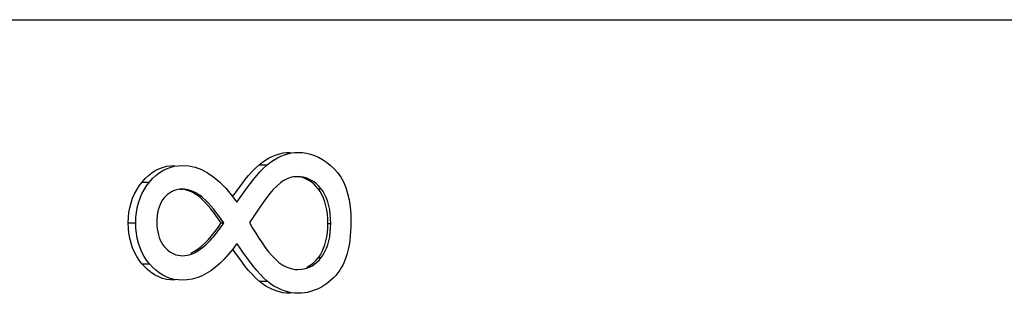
# Model space of a CAD drawing. Header units: millimetres. Extents: x 1698 to 1911, y 150 to 275.
# Tile 8 of 16: x 1745.34 to 1754.71, y 208.43 to 211.03. Entities that reach past the tile are written whole.
import ezdxf

# ---------------------------------------------------------------- set-up
doc = ezdxf.new("R2010")
doc.units = ezdxf.units.MM
doc.header["$LTSCALE"] = 23.1
doc.layers.get('0').update_dxf_attribs({"linetype": 'CONTINUOUS'})

msp = doc.modelspace()

# ---------------------------------------------------------------- linework, layer by layer
at = {"color": 7, "linetype": 'Continuous'}
for p, q in [((1709.3028, 211.0315), (1759.8028, 211.0315)), ((1747.6183, 209.6498), (1747.6959, 209.6498)), ((1746.5047, 209.4851), (1746.5757, 209.4851)), ((1747.9558, 209.5367), (1747.9822, 209.5367)), ((1746.8653, 209.418), (1746.8896, 209.418)), ((1747.0302, 209.3587), (1747.0548, 209.3587)), ((1748.1813, 209.4216), (1748.2082, 209.4216)), ((1746.3743, 209.0967), (1746.4445, 209.0967)), ((1747.2584, 209.0967), (1747.2835, 209.0967)), ((1748.2734, 209.0906), (1748.3005, 209.0906)), ((1746.5043, 208.7059), (1746.5753, 208.7059)), ((1748.1839, 208.7668), (1748.2108, 208.7668)), ((1747.9628, 208.6527), (1747.9892, 208.6527)), ((1747.6183, 208.5416), (1747.6959, 208.5416))]:
    msp.add_line(p, q, dxfattribs=at)
for points in [[(1747.6183, 209.6498), (1747.6507, 209.675), (1747.6832, 209.6972), (1747.7159, 209.7163), (1747.7489, 209.7324), (1747.7821, 209.7453), (1747.8151, 209.7553), (1747.8479, 209.7625), (1747.8807, 209.7667), (1747.9133, 209.7679)], [(1747.6959, 209.6498), (1747.7285, 209.675), (1747.7612, 209.6972), (1747.7941, 209.7163), (1747.8273, 209.7323), (1747.8606, 209.7453), (1747.8938, 209.7553), (1747.9269, 209.7625), (1747.9598, 209.7667), (1747.9927, 209.7679)], [(1747.9927, 209.7679), (1748.0312, 209.7663), (1748.0697, 209.7607), (1748.108, 209.7512), (1748.1465, 209.7379), (1748.1849, 209.7208), (1748.2228, 209.6996), (1748.26, 209.6743), (1748.2967, 209.6451), (1748.3329, 209.6118)], [(1746.5047, 209.4851), (1746.5343, 209.5182), (1746.565, 209.5474), (1746.5971, 209.5727), (1746.6304, 209.5941), (1746.6649, 209.6116), (1746.7008, 209.6252), (1746.7381, 209.635), (1746.7768, 209.641), (1746.8167, 209.6431)], [(1746.5757, 209.4851), (1746.6054, 209.5182), (1746.6364, 209.5474), (1746.6686, 209.5727), (1746.7021, 209.5941), (1746.7368, 209.6115), (1746.7729, 209.6252), (1746.8105, 209.635), (1746.8493, 209.641), (1746.8896, 209.6431)], [(1746.8896, 209.6431), (1746.9502, 209.6389), (1747.0103, 209.6258), (1747.0699, 209.6037), (1747.1294, 209.5722), (1747.1884, 209.5318), (1747.2457, 209.4836), (1747.3009, 209.4279), (1747.3544, 209.3644), (1747.4062, 209.2932)], [(1747.4062, 209.2932), (1747.4383, 209.3392), (1747.4702, 209.3839), (1747.502, 209.4272), (1747.5335, 209.4695), (1747.5648, 209.5103), (1747.5966, 209.5489), (1747.6292, 209.5848), (1747.6623, 209.6184), (1747.6959, 209.6498)], [(1747.4568, 209.4694), (1747.4879, 209.5103), (1747.5196, 209.5488), (1747.552, 209.5848), (1747.5849, 209.6184), (1747.6183, 209.6498)], [(1748.3329, 209.6118), (1748.3664, 209.5749), (1748.3959, 209.533), (1748.4216, 209.486), (1748.4434, 209.4335), (1748.4614, 209.376), (1748.4753, 209.3148), (1748.485, 209.2505), (1748.4906, 209.1826), (1748.4921, 209.111)], [(1746.3743, 209.0967), (1746.3757, 209.146), (1746.3804, 209.194), (1746.3885, 209.2406), (1746.4001, 209.2863), (1746.4151, 209.3306), (1746.4331, 209.3728), (1746.454, 209.4124), (1746.4779, 209.4498), (1746.5047, 209.4851)], [(1746.4445, 209.0967), (1746.4459, 209.146), (1746.4506, 209.1939), (1746.4588, 209.2406), (1746.4705, 209.2862), (1746.4856, 209.3306), (1746.5037, 209.3728), (1746.5247, 209.4124), (1746.5487, 209.4498), (1746.5757, 209.4851)], [(1747.3674, 209.3466), (1747.3939, 209.3839), (1747.4255, 209.4272), (1747.4568, 209.4694)], [(1747.8214, 209.4788), (1747.7875, 209.4473), (1747.7541, 209.4128), (1747.7212, 209.3754), (1747.689, 209.3348), (1747.6573, 209.2913), (1747.6255, 209.2458), (1747.5933, 209.1987), (1747.561, 209.1497), (1747.5285, 209.0988)], [(1747.9822, 209.5367), (1747.9644, 209.536), (1747.9465, 209.5339), (1747.9284, 209.5303), (1747.9101, 209.5252), (1747.8917, 209.5187), (1747.8735, 209.5108), (1747.8558, 209.5015), (1747.8385, 209.4909), (1747.8214, 209.4788)], [(1748.2082, 209.4216), (1748.1872, 209.4459), (1748.1652, 209.4672), (1748.1422, 209.4857), (1748.1182, 209.5013), (1748.0932, 209.514), (1748.0671, 209.5239), (1748.0399, 209.531), (1748.0116, 209.5352), (1747.9822, 209.5367)], [(1748.1813, 209.4216), (1748.1604, 209.4459), (1748.1385, 209.4672), (1748.1155, 209.4857), (1748.0916, 209.5013), (1748.0667, 209.514), (1748.0407, 209.5238), (1748.0135, 209.5309), (1747.9852, 209.5352), (1747.9822, 209.5354)], [(1746.8896, 209.418), (1746.8668, 209.4169), (1746.8449, 209.4138), (1746.8238, 209.4085), (1746.8036, 209.4012), (1746.7843, 209.3918), (1746.7658, 209.3804), (1746.7481, 209.3669), (1746.7312, 209.3513), (1746.7151, 209.3336)], [(1747.0302, 209.3587), (1747.0117, 209.3707), (1746.9932, 209.3813), (1746.9748, 209.3907), (1746.9562, 209.3988), (1746.9377, 209.4056), (1746.9193, 209.411), (1746.9011, 209.4148), (1746.8832, 209.4171)], [(1747.0548, 209.3587), (1747.0363, 209.3707), (1747.0178, 209.3813), (1746.9992, 209.3907), (1746.9807, 209.3988), (1746.9621, 209.4056), (1746.9437, 209.411), (1746.9255, 209.4148), (1746.9075, 209.4171), (1746.8896, 209.418)], [(1747.2584, 209.0967), (1747.2334, 209.1316), (1747.2084, 209.1652), (1747.1835, 209.1977), (1747.1589, 209.2292), (1747.1343, 209.2596), (1747.1092, 209.2878), (1747.0834, 209.3136), (1747.057, 209.3372), (1747.0302, 209.3587)], [(1747.2835, 209.0967), (1747.2585, 209.1315), (1747.2335, 209.1651), (1747.2085, 209.1975), (1747.1838, 209.2291), (1747.1592, 209.2594), (1747.134, 209.2877), (1747.1081, 209.3135), (1747.0817, 209.3371), (1747.0548, 209.3587)], [(1748.2734, 209.0906), (1748.2726, 209.1358), (1748.2693, 209.1791), (1748.2637, 209.2204), (1748.2555, 209.2601), (1748.2449, 209.2979), (1748.2321, 209.333), (1748.2174, 209.3652), (1748.2004, 209.3948), (1748.1813, 209.4216)], [(1748.3005, 209.0906), (1748.2997, 209.1355), (1748.2964, 209.1787), (1748.2908, 209.2199), (1748.2826, 209.2596), (1748.272, 209.2975), (1748.2593, 209.3327), (1748.2444, 209.365), (1748.2274, 209.3946), (1748.2082, 209.4216)], [(1746.7151, 209.3336), (1746.7008, 209.3147), (1746.688, 209.294), (1746.6769, 209.2715), (1746.6673, 209.247), (1746.6593, 209.2206), (1746.6531, 209.1929), (1746.6489, 209.1642), (1746.6465, 209.1342), (1746.6459, 209.1029)], [(1746.5043, 208.7059), (1746.4777, 208.7404), (1746.4541, 208.7774), (1746.4334, 208.8169), (1746.4154, 208.8591), (1746.4004, 208.9037), (1746.3887, 208.9498), (1746.3805, 208.9972), (1746.3757, 209.0462), (1746.3743, 209.0967)], [(1746.5753, 208.7059), (1746.5486, 208.7405), (1746.5248, 208.7775), (1746.5039, 208.8169), (1746.4859, 208.8591), (1746.4707, 208.9037), (1746.459, 208.9499), (1746.4508, 208.9973), (1746.446, 209.0462), (1746.4445, 209.0967)], [(1746.6459, 209.1029), (1746.6467, 209.0711), (1746.6493, 209.0406), (1746.6538, 209.0114), (1746.6603, 208.9834), (1746.6687, 208.9568), (1746.6787, 208.9319), (1746.6901, 208.9091), (1746.7032, 208.8882), (1746.7178, 208.8691)], [(1746.8932, 208.7836), (1746.9133, 208.7848), (1746.9331, 208.7877), (1746.9526, 208.7921), (1746.9719, 208.7982), (1746.9909, 208.806), (1747.0094, 208.8149), (1747.0274, 208.8248), (1747.045, 208.8358), (1747.062, 208.8476), (1747.0786, 208.86), (1747.0948, 208.8732), (1747.1105, 208.8869), (1747.1259, 208.901), (1747.1408, 208.9157), (1747.1556, 208.9309), (1747.1701, 208.9467), (1747.1844, 208.963), (1747.1986, 208.98), (1747.2127, 208.9976), (1747.2267, 209.0159), (1747.2407, 209.035), (1747.2549, 209.0548), (1747.2692, 209.0754), (1747.2835, 209.0967)], [(1746.9705, 208.8078), (1747.0044, 208.8257), (1747.0381, 208.8482), (1747.0714, 208.8743), (1747.1039, 208.9037), (1747.136, 208.9366), (1747.1674, 208.9724), (1747.1983, 209.0109), (1747.2287, 209.0524), (1747.2584, 209.0967)], [(1747.5285, 209.0988), (1747.5575, 209.0475), (1747.5869, 208.9983), (1747.6167, 208.9512), (1747.6467, 208.9058), (1747.6772, 208.8625), (1747.7085, 208.822), (1747.7409, 208.7848), (1747.7741, 208.7505), (1747.8081, 208.719)], [(1748.1839, 208.7668), (1748.2023, 208.7934), (1748.2187, 208.8225), (1748.233, 208.8541), (1748.2454, 208.8885), (1748.2557, 208.9254), (1748.2637, 208.9641), (1748.2693, 209.0044), (1748.2725, 209.0466), (1748.2734, 209.0906)], [(1748.2108, 208.7668), (1748.2293, 208.7934), (1748.2457, 208.8225), (1748.26, 208.8541), (1748.2724, 208.8885), (1748.2827, 208.9253), (1748.2907, 208.9641), (1748.2963, 209.0044), (1748.2996, 209.0466), (1748.3005, 209.0906)], [(1748.4921, 209.111), (1748.4917, 209.0633), (1748.4898, 209.0168), (1748.4865, 208.9716), (1748.4817, 208.9275), (1748.4755, 208.8847), (1748.4675, 208.8436), (1748.4577, 208.8043), (1748.4461, 208.7667), (1748.4328, 208.7308)], [(1747.4062, 208.9003), (1747.3677, 208.8466), (1747.3281, 208.7971), (1747.2877, 208.7518), (1747.2462, 208.7104), (1747.2037, 208.6732), (1747.1604, 208.6408), (1747.1162, 208.6131), (1747.0711, 208.5903), (1747.0258, 208.5725), (1746.9806, 208.56), (1746.9352, 208.5526), (1746.8896, 208.5503)], [(1747.6959, 208.5416), (1747.6623, 208.5731), (1747.6292, 208.607), (1747.5967, 208.6431), (1747.5649, 208.682), (1747.5336, 208.7231), (1747.5022, 208.7657), (1747.4704, 208.8092), (1747.4384, 208.8541), (1747.4062, 208.9003)], [(1746.7178, 208.8691), (1746.7342, 208.8511), (1746.7514, 208.8353), (1746.7693, 208.8217), (1746.788, 208.8101), (1746.8075, 208.8007), (1746.8277, 208.7933), (1746.8487, 208.788), (1746.8706, 208.7848), (1746.8932, 208.7836)], [(1747.4569, 208.7232), (1747.4257, 208.7657), (1747.3941, 208.8092), (1747.3676, 208.8465)], [(1746.8167, 208.5503), (1746.7763, 208.5524), (1746.7374, 208.5583), (1746.6999, 208.568), (1746.664, 208.5814), (1746.6295, 208.5986), (1746.5963, 208.6196), (1746.5643, 208.6445), (1746.5337, 208.6733), (1746.5043, 208.7059)], [(1746.8896, 208.5503), (1746.8489, 208.5524), (1746.8098, 208.5583), (1746.772, 208.568), (1746.7359, 208.5814), (1746.7012, 208.5986), (1746.6678, 208.6196), (1746.6357, 208.6445), (1746.6048, 208.6733), (1746.5753, 208.7059)], [(1747.6183, 208.5416), (1747.5849, 208.5732), (1747.552, 208.607), (1747.5196, 208.6432), (1747.488, 208.682), (1747.4569, 208.7232)], [(1747.8081, 208.719), (1747.8253, 208.7059), (1747.8435, 208.6941), (1747.8625, 208.6837), (1747.8827, 208.6745), (1747.9038, 208.6667), (1747.925, 208.6606), (1747.9463, 208.6562), (1747.9676, 208.6536), (1747.9892, 208.6527)], [(1747.9892, 208.6527), (1748.0184, 208.6541), (1748.0464, 208.6584), (1748.0732, 208.6655), (1748.0989, 208.6753), (1748.1235, 208.688), (1748.1469, 208.7034), (1748.1693, 208.7217), (1748.1906, 208.7428), (1748.2108, 208.7668)], [(1748.0722, 208.6753), (1748.0967, 208.6879), (1748.1201, 208.7034), (1748.1424, 208.7217), (1748.1637, 208.7428), (1748.1839, 208.7668)], [(1748.4328, 208.7308), (1748.4194, 208.7014), (1748.4043, 208.6732), (1748.3876, 208.6461), (1748.3691, 208.62), (1748.3489, 208.5952), (1748.327, 208.5716), (1748.3033, 208.5493), (1748.2778, 208.5283), (1748.2506, 208.5086)], [(1747.9133, 208.4255), (1747.8798, 208.4268), (1747.8464, 208.431), (1747.8132, 208.4381), (1747.7801, 208.4479), (1747.7472, 208.4607), (1747.7145, 208.4764), (1747.6822, 208.4952), (1747.6501, 208.5169), (1747.6183, 208.5416)], [(1747.9927, 208.4255), (1747.9589, 208.4268), (1747.9253, 208.431), (1747.8919, 208.4381), (1747.8586, 208.448), (1747.8255, 208.4607), (1747.7927, 208.4764), (1747.7601, 208.4952), (1747.7279, 208.5169), (1747.6959, 208.5416)], [(1748.2506, 208.5086), (1748.2228, 208.4912), (1748.1946, 208.4759), (1748.1661, 208.4625), (1748.1371, 208.4512), (1748.1077, 208.4419), (1748.0785, 208.4347), (1748.0497, 208.4295), (1748.0211, 208.4265), (1747.9927, 208.4255)]]:
    msp.add_lwpolyline(points, dxfattribs=at)

doc.saveas('drawing.dxf')
